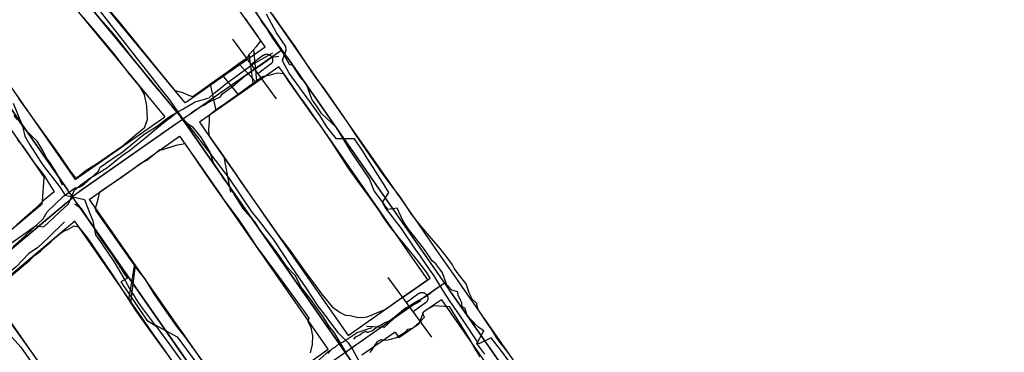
# Model space of a CAD drawing. Header units: inches. Extents: x 1 to 626000, y 0 to 7596230.
# Tile 31 of 68: x 620638 to 620858, y 7595124 to 7595198. Entities that reach past the tile are written whole.
import ezdxf

# ---------------------------------------------------------------- set-up
doc = ezdxf.new("R2010")
doc.units = ezdxf.units.IN
doc.header["$MEASUREMENT"] = 0

msp = doc.modelspace()

# ---------------------------------------------------------------- linework, layer by layer
for points in [[(622284.4, 7592819.49), (619969.04, 7596133.21)], [(620630.74, 7595228.96), (620674.71, 7595175.65)], [(620631.99, 7595227.4), (620673.43, 7595177.19)], [(620634.72, 7595228.38), (620636.73, 7595225.95), (620639.29, 7595222.98), (620643.05, 7595218.84), (620645.81, 7595215.68), (620647.73, 7595213.05), (620649.79, 7595210.28), (620651.84, 7595207.58), (620654.38, 7595204.58), (620657.36, 7595201.02), (620660.73, 7595197.09), (620670.17, 7595185.46), (620672.63, 7595182.5), (620673.02, 7595182.06), (620674.69, 7595181.62), (620676, 7595181.02), (620676.93, 7595180.69), (620677.5, 7595181.08), (620681.21, 7595183.8), (620684.99, 7595186.46), (620687.33, 7595188.12), (620688.93, 7595189.29)], [(620611.81, 7595213.29), (620649.1, 7595159.91)], [(620650.44, 7595209.32), (620673.04, 7595181.91)], [(620688.17, 7595208.23), (620701.83, 7595188.68)], [(620645.83, 7595206.42), (620668.29, 7595179.18)], [(620693.08, 7595191.78), (620683.99, 7595204.79)], [(620686.12, 7595206.47), (621053.62, 7594680.36)], [(620687.26, 7595204.83), (620695.7, 7595192.76)], [(620624.66, 7595199.61), (620645.68, 7595169.53)], [(620652.43, 7595198.38), (620655.52, 7595194.79), (620659.32, 7595190.29), (620662.9, 7595185.64), (620663.01, 7595185.5), (620665.12, 7595182.92), (620666.12, 7595181.14), (620666.69, 7595178.64), (620666.82, 7595175.5), (620666.13, 7595173.68), (620664.15, 7595172.04), (620661.21, 7595169.61), (620655.48, 7595165.64), (620654.58, 7595165.07), (620653.19, 7595164.22), (620651.35, 7595162.78), (620650.93, 7595162.59), (620649.68, 7595164.14), (620647.84, 7595166.88), (620645.67, 7595169.88), (620644.5, 7595171.55), (620642.98, 7595173.67), (620639.16, 7595178.92), (620638.22, 7595180.25)], [(620688.93, 7595189.29), (620689.24, 7595189.52), (620689.52, 7595190.04), (620690.33, 7595190.98), (620691.14, 7595191.88), (620692.12, 7595193.12), (620691.17, 7595194.63), (620689.35, 7595197.18), (620688.83, 7595197.98)], [(620747.37, 7595123.62), (620746.71, 7595124.47), (620745.66, 7595125.74), (620744.69, 7595127.1), (620743.54, 7595128.92), (620742.84, 7595130.02), (620740.57, 7595133.36), (620740.34, 7595133.99), (620740.29, 7595134.65), (620739.11, 7595135.78), (620739.03, 7595136.15), (620738.59, 7595137.01), (620737.92, 7595139.04), (620735.94, 7595141.59), (620735.22, 7595142.52), (620734.89, 7595143.3), (620733.71, 7595144.9), (620732.03, 7595146.96), (620729.32, 7595150.18), (620727.08, 7595152.87), (620725.83, 7595154.49), (620723.23, 7595158.38), (620720.97, 7595161.3), (620719.25, 7595163.62), (620713.45, 7595171.96), (620711.49, 7595175.03), (620706.86, 7595181.69), (620706.36, 7595182.41), (620704.35, 7595185.03), (620702.9, 7595187.13), (620702.6, 7595187.56), (620699.76, 7595191.86), (620696.31, 7595196.73), (620694.71, 7595199.05)], [(620620.49, 7595196.16), (620640.99, 7595166.81)], [(620684.07, 7595185.49), (620693.08, 7595191.78)], [(620685.85, 7595193.46), (620695.58, 7595180.2)], [(620674.71, 7595175.65), (620696.84, 7595191.12)], [(620676.35, 7595176.79), (620695.2, 7595189.97)], [(620692.74, 7595189.9), (620689.96, 7595187.86)], [(620692.74, 7595189.9), (620692.81, 7595189.95), (620692.89, 7595190), (620692.97, 7595190.04), (620693.05, 7595190.07), (620693.14, 7595190.1), (620693.22, 7595190.12), (620693.31, 7595190.14), (620693.4, 7595190.15), (620693.49, 7595190.15), (620693.58, 7595190.15), (620693.66, 7595190.14), (620693.75, 7595190.12), (620693.84, 7595190.1), (620693.92, 7595190.07), (620694.01, 7595190.04), (620694.09, 7595190), (620694.16, 7595189.96), (620694.24, 7595189.91), (620694.31, 7595189.85), (620694.37, 7595189.8), (620694.44, 7595189.73), (620694.49, 7595189.66), (620694.55, 7595189.59), (620694.59, 7595189.52), (620694.64, 7595189.44), (620694.67, 7595189.36), (620694.7, 7595189.27), (620694.73, 7595189.19), (620694.75, 7595189.1), (620694.76, 7595189.01), (620694.77, 7595188.92), (620694.77, 7595188.84), (620694.76, 7595188.75), (620694.75, 7595188.66), (620694.73, 7595188.57), (620694.71, 7595188.49), (620694.68, 7595188.4), (620694.64, 7595188.32), (620694.6, 7595188.24), (620694.55, 7595188.17), (620694.5, 7595188.09), (620694.44, 7595188.03), (620694.38, 7595187.96), (620694.32, 7595187.9), (620694.25, 7595187.85)], [(620697.99, 7595189.48), (620731.91, 7595140.91)], [(620694.25, 7595187.85), (620691.47, 7595185.8)], [(620697.25, 7595185.81), (620696.17, 7595187.35)], [(620701.83, 7595188.68), (620706.29, 7595182.29)], [(620675.37, 7595179.41), (620684.07, 7595185.49)], [(620692.19, 7595184.89), (620690.21, 7595183.49), (620687.99, 7595181.86), (620684.27, 7595179.18), (620682.28, 7595177.83), (620680.64, 7595176.5), (620680.65, 7595175.28), (620680.44, 7595173.34), (620680.53, 7595172.02), (620681, 7595171.37), (620682.53, 7595169.22), (620686.59, 7595163.42), (620687.79, 7595161.61), (620687.86, 7595161.49), (620691.17, 7595156.78), (620696.1, 7595149.81), (620698.6, 7595146.51), (620701.9, 7595141.92), (620703.62, 7595139.66), (620703.91, 7595139.26), (620705.65, 7595136.8), (620708.02, 7595133.93), (620709.81, 7595132.66), (620711.03, 7595132.03), (620712.04, 7595131.96), (620713.51, 7595131.65), (620714.83, 7595131.55), (620715.86, 7595131.7), (620719.29, 7595133.08), (620719.86, 7595133.35), (620723.41, 7595135.83), (620723.7, 7595136.03)], [(620723.7, 7595136.03), (620729.9, 7595140.26), (620729.09, 7595141.66), (620727.85, 7595143.18), (620726.31, 7595145.17), (620725.55, 7595146.08), (620723.14, 7595149.05), (620721, 7595151.75), (620719.51, 7595153.83), (620718.65, 7595155.1), (620716.08, 7595158.74), (620713.73, 7595161.91), (620711.71, 7595164.78), (620707.71, 7595170.87), (620705.59, 7595174.04), (620703.8, 7595176.4), (620702.01, 7595178.97), (620699.67, 7595182.25), (620698.66, 7595183.65), (620697.27, 7595185.75), (620697.23, 7595185.75), (620695.81, 7595185.89), (620694.24, 7595185.5), (620692.43, 7595185.07), (620692.19, 7595184.89)], [(620701.59, 7595179.59), (620697.25, 7595185.81)], [(620673.04, 7595181.91), (620675.2, 7595179.29)], [(620706.29, 7595182.29), (620711.39, 7595174.99)], [(620668.29, 7595179.18), (620670.76, 7595176.19)], [(620701.29, 7595180.03), (620706.82, 7595172.11)], [(620662.38, 7595170.33), (620670.76, 7595176.19)], [(620650.11, 7595158.47), (620674.71, 7595175.65)], [(620673.07, 7595174.5), (620651.75, 7595159.61)], [(620674.71, 7595175.65), (621273.62, 7594318.49)], [(620783.94, 7595019.32), (620674.71, 7595175.65)], [(620675.85, 7595174.01), (620709.78, 7595125.45)], [(620678.47, 7595174.98), (620682.26, 7595169.55)], [(620711.39, 7595174.99), (620727.1, 7595152.51)], [(620665.88, 7595166.19), (620674.04, 7595171.89)], [(620674.04, 7595171.89), (620677.58, 7595166.83)], [(620706.82, 7595172.11), (620722.48, 7595149.69)], [(620637.84, 7595171.17), (620638.92, 7595169.88), (620641.63, 7595165.98), (620643.78, 7595163.19), (620646.09, 7595159.51), (620643.65, 7595157.48), (620641.88, 7595155.79), (620637.72, 7595152.14)], [(620645.68, 7595169.53), (620650.62, 7595162.46)], [(620650.78, 7595162.23), (620662.38, 7595170.33)], [(620680.68, 7595119.76), (620675.18, 7595127.28), (620673.52, 7595129.49), (620670.64, 7595133.46), (620668.36, 7595136.82), (620666.34, 7595140.14), (620664.88, 7595141.94), (620655.47, 7595155.29), (620655.41, 7595155.45), (620655.32, 7595155.61), (620655.23, 7595155.78), (620655.27, 7595155.83), (620655.47, 7595156.31), (620655.85, 7595157.86), (620656.29, 7595159.52), (620657.77, 7595160.54), (620659.09, 7595161.45), (620661.01, 7595162.72), (620663.48, 7595164.48), (620665.41, 7595165.92), (620666.74, 7595166.59), (620669.63, 7595168.91), (620670.27, 7595168.96), (620673.27, 7595169.87), (620675.21, 7595170.26), (620679.4, 7595164.07), (620682.5, 7595159.67), (620683.45, 7595158.31), (620687.17, 7595153.32), (620688.87, 7595150.8), (620691.11, 7595147.43), (620693.26, 7595144.5), (620695.19, 7595141.91), (620699.03, 7595136.67), (620701.18, 7595133.67), (620701.86, 7595132.77), (620702.86, 7595131.38), (620702.63, 7595130.76), (620703.3, 7595129.3), (620703.66, 7595127.46), (620703.59, 7595125.55), (620703.11, 7595123.67)], [(620682.26, 7595169.55), (620687.8, 7595161.62)], [(620640.99, 7595166.81), (620643.87, 7595162.69)], [(620653.87, 7595157.8), (620665.88, 7595166.19)], [(620677.58, 7595166.83), (620683.51, 7595158.33)], [(620643.45, 7595157.35), (620643.87, 7595162.69)], [(620650.62, 7595162.46), (620650.78, 7595162.23)], [(620687.8, 7595161.62), (620693.51, 7595153.45)], [(620562.48, 7595084.64), (620650.25, 7595158.27)], [(620648.72, 7595156.99), (620628.71, 7595140.2)], [(620634.35, 7595149.24), (620643.41, 7595156.84)], [(620643.41, 7595156.84), (620643.45, 7595157.35)], [(620651.4, 7595156.63), (620685.19, 7595108.27)], [(620653.87, 7595157.8), (620655.63, 7595155.28)], [(620688.82, 7595150.74), (620683.51, 7595158.33)], [(620655.63, 7595155.28), (620673.25, 7595130.07)], [(620651.19, 7595152.21), (620650.65, 7595152.99)], [(620668.69, 7595127.17), (620651.19, 7595152.21)], [(620693.51, 7595153.45), (620711.59, 7595127.57)], [(620727.1, 7595152.51), (620729.69, 7595148.81)], [(620707.17, 7595124.48), (620688.82, 7595150.74)], [(620722.48, 7595149.69), (620724.93, 7595146.19)], [(620729.69, 7595148.81), (620731.84, 7595145.73)], [(620724.94, 7595146.18), (620729.3, 7595139.94)], [(620731.84, 7595145.73), (620735.21, 7595140.9)], [(620735.21, 7595140.9), (620737.54, 7595137.57)], [(620686.33, 7595106.63), (620733.06, 7595139.27)], [(620720.45, 7595140.43), (620730.18, 7595127.17)], [(620723.5, 7595135.89), (620729.3, 7595139.94)], [(620733.05, 7595139.27), (620733.05, 7595139.27)], [(620733.07, 7595139.28), (620733.07, 7595139.28)], [(620631.82, 7595136.98), (620643.01, 7595120.97)], [(620712.57, 7595124.96), (620731.43, 7595138.14)], [(620727.34, 7595136.87), (620724.56, 7595134.82)], [(620727.34, 7595136.87), (620727.41, 7595136.92), (620727.49, 7595136.96), (620727.57, 7595137), (620727.65, 7595137.03), (620727.74, 7595137.06), (620727.82, 7595137.08), (620727.91, 7595137.1), (620728, 7595137.11), (620728.09, 7595137.11), (620728.18, 7595137.11), (620728.27, 7595137.1), (620728.35, 7595137.09), (620728.44, 7595137.06), (620728.52, 7595137.04), (620728.61, 7595137), (620728.69, 7595136.97), (620728.76, 7595136.92), (620728.84, 7595136.87), (620728.91, 7595136.82), (620728.98, 7595136.76), (620729.04, 7595136.69), (620729.09, 7595136.63), (620729.15, 7595136.56), (620729.2, 7595136.48), (620729.24, 7595136.4), (620729.27, 7595136.32), (620729.3, 7595136.24), (620729.33, 7595136.15), (620729.35, 7595136.06), (620729.36, 7595135.98), (620729.37, 7595135.89), (620729.37, 7595135.8), (620729.36, 7595135.71), (620729.35, 7595135.62), (620729.33, 7595135.53), (620729.31, 7595135.45), (620729.28, 7595135.37), (620729.24, 7595135.28), (620729.2, 7595135.2), (620729.15, 7595135.13), (620729.1, 7595135.06), (620729.05, 7595134.99), (620728.98, 7595134.92), (620728.92, 7595134.86), (620728.85, 7595134.81)], [(620777.72, 7595075.33), (620734.19, 7595137.63)], [(620737.54, 7595137.57), (620738.09, 7595136.78)], [(620738.09, 7595136.78), (620744.07, 7595128.22)], [(620719.41, 7595133.03), (620723.5, 7595135.89)], [(620728.85, 7595134.81), (620726.07, 7595132.77)], [(620730.66, 7595134.31), (620728.41, 7595132.73)], [(620732.39, 7595135.51), (620730.66, 7595134.31)], [(620732.39, 7595135.51), (620739.64, 7595125.13)], [(620711.59, 7595127.57), (620718.89, 7595132.67)], [(620718.89, 7595132.67), (620719.41, 7595133.03)], [(620727.41, 7595130.2), (620728.41, 7595132.73)], [(620727.68, 7595130.63), (620727.91, 7595130.8), (620728.09, 7595131.13), (620728.64, 7595131.6), (620728.41, 7595132.08), (620728.25, 7595132.56), (620728.96, 7595133.22), (620730.66, 7595134.2), (620734.15, 7595133.99), (620737.93, 7595127.9), (620739.02, 7595126.02), (620739.69, 7595124.87), (620740.98, 7595122.8)], [(620673.25, 7595130.07), (620674.58, 7595128.17)], [(620716.49, 7595123.72), (620717.29, 7595124.89), (620718.2, 7595126.24), (620718.2, 7595126.24), (620718.96, 7595126.66), (620719.69, 7595126.52), (620720.44, 7595126.56), (620721.35, 7595126.78), (620722.39, 7595127.08), (620723.17, 7595127.6), (620724.58, 7595128.51), (620724.94, 7595128.95), (620725.92, 7595129.16), (620726.21, 7595129.4), (620726.86, 7595129.89), (620727.58, 7595130.55), (620727.68, 7595130.63)], [(620722.91, 7595127.06), (620727.41, 7595130.2)], [(620674.58, 7595128.17), (620687, 7595110.39)], [(620722.06, 7595128.3), (620714.69, 7595123.14)], [(620722.06, 7595128.3), (620722.91, 7595127.06)], [(620744.07, 7595128.22), (620752.61, 7595116)], [(620669.99, 7595125.3), (620668.69, 7595127.17)], [(620682.57, 7595107.29), (620669.99, 7595125.3)], [(620702.25, 7595121.04), (620707.17, 7595124.48)], [(620710.93, 7595123.81), (620710.93, 7595123.81)], [(620739.64, 7595125.13), (620748.32, 7595112.71)]]:
    msp.add_lwpolyline(points)
for points, elevation in [([(620685.42, 7595159.42), (620684.07, 7595166.89)], 174.12), ([(620636.51, 7595140.82), (620638.85, 7595142.84), (620640.58, 7595144.26), (620641.69, 7595145.33), (620643.02, 7595146.29), (620644.26, 7595147.5), (620645.27, 7595148.29), (620646.43, 7595149.43), (620647.47, 7595150.31), (620648.08, 7595150.65), (620648.66, 7595150.99), (620648.97, 7595151.03), (620650.53, 7595151.97), (620651.47, 7595151.72), (620653.6, 7595149.11), (620658.96, 7595141.23), (620660.51, 7595138.91), (620664.27, 7595133.03), (620667.21, 7595128.95), (620671.2, 7595123.45)], 0), ([(620643.72, 7595120.17), (620635.57, 7595131.44)], 0)]:
    msp.add_lwpolyline(points, dxfattribs=dict(elevation=elevation))
for points in [[(620653.48, 7595203.33, 180.52), (620658.22, 7595197.27, 179.51), (620661.93, 7595192.52, 178.68), (620664.31, 7595189.48, 178.14), (620665.98, 7595187.34, 177.68), (620668.14, 7595184.59, 177), (620669.95, 7595182.27, 176.33), (620671.75, 7595179.96, 175.69), (620674.38, 7595176.21, 174.88), (620675.78, 7595174.6, 174.58), (620677.82, 7595171.96, 174.15), (620680.76, 7595168.13, 173.38), (620685.07, 7595162.45, 172.17), (620690.11, 7595155.02, 170.89), (620691.56, 7595153.28, 170.26), (620693.78, 7595150.38, 169.48), (620695.05, 7595148.77, 169.11), (620698.78, 7595143.13, 168.48), (620702.32, 7595137.91, 167.43), (620704.85, 7595134.09, 166.46), (620706.26, 7595132.29, 165.98), (620707.42, 7595130.68, 165.66), (620709.31, 7595128.23, 165.35), (620711.6, 7595125.93, 164.72), (620712.66, 7595124.36, 164.65), (620712.66, 7595124.36, 164.65), (620714.09, 7595121.77, 164.27)], [(620711.22, 7595123.62, 169.25), (620709.81, 7595126, 169.75), (620708.41, 7595128.34, 170.16), (620707.44, 7595129.43, 170.43), (620706.07, 7595131.66, 170.72), (620704.34, 7595134.09, 171.04), (620703.03, 7595135.88, 171.36), (620701.16, 7595138.31, 171.81), (620699.77, 7595140.92, 172.4), (620698.03, 7595142.78, 172.93), (620698.03, 7595142.78, 172.93), (620696.19, 7595145.41, 173.3), (620694.15, 7595148.18, 173.83), (620692.09, 7595150.82, 174.31), (620690.91, 7595152.75, 174.72), (620688.2, 7595155.82, 175.34), (620686.21, 7595158.98, 175.83), (620686.06, 7595159.25, 176.08), (620685.96, 7595159.37, 176.4), (620685.32, 7595160.46, 176.65), (620684.93, 7595161.13, 176.92), (620683.93, 7595162.43, 177.26), (620682.84, 7595164.13, 177.81), (620681.6, 7595165.98, 178.17), (620680.77, 7595168.45, 178.54), (620679.6, 7595170.42, 178.74), (620678.94, 7595171.52, 178.85), (620677.84, 7595172.86, 179.07), (620677.15, 7595173.72, 179.29), (620674.81, 7595175.32, 179.53), (620674.76, 7595175.52, 179.65), (620674.23, 7595176.2, 179.91), (620674.07, 7595176.59, 180.16), (620673.65, 7595177.13, 180.3), (620672.64, 7595178.24, 180.47), (620671.11, 7595180.16, 180.9), (620669.58, 7595181.88, 181.12), (620667.84, 7595183.94, 181.43), (620665.25, 7595187.17, 181.73), (620664.01, 7595188.76, 181.95), (620662.9, 7595190.12, 182.15), (620660.96, 7595192.68, 182.67), (620659.33, 7595194.7, 183.11), (620656.43, 7595197.96, 183.72)], [(620742.06, 7595123.36, 164.12), (620740.26, 7595125.79, 164.39), (620741.84, 7595128.55, 164.58), (620741.02, 7595129.13, 164.75), (620740.69, 7595129.41, 164.9), (620740.02, 7595129.96, 165.04), (620739.63, 7595130.45, 165.24), (620738.82, 7595131.28, 165.28), (620738.07, 7595132.21, 165.56), (620737.71, 7595133.5, 165.52), (620736.94, 7595133.96, 165.43), (620736.95, 7595134.42, 165.46), (620736.98, 7595134.84, 165.49), (620736.7, 7595135.24, 165.52), (620736.63, 7595135.53, 165.6), (620736.41, 7595135.78, 165.66), (620736.32, 7595136.17, 165.84), (620736.15, 7595136.39, 166.1), (620736.14, 7595136.61, 166.37), (620736.04, 7595137.23, 166.56), (620734.74, 7595137.6, 166.61), (620733.92, 7595138.52, 166.79), (620733.63, 7595138.71, 166.98), (620732.62, 7595141.46, 167.06), (620732.24, 7595142.02, 167.39), (620731.15, 7595143.51, 167.72), (620730.34, 7595144.17, 168.13), (620728.59, 7595146.66, 168.1), (620726.26, 7595149.74, 168.56), (620725.09, 7595151.22, 168.91), (620724.16, 7595152.53, 169.16), (620723.9, 7595152.99, 169.08), (620723.38, 7595154.09, 168.71), (620722.53, 7595155.87, 168.84), (620720.46, 7595155.55, 168.91), (620719.28, 7595157.27, 169.29), (620717.43, 7595159.74, 169.93), (620716.37, 7595162.38, 170.72), (620715.11, 7595164.25, 171.11), (620712.16, 7595168.63, 172.04), (620709.04, 7595173.83, 172.94), (620705.69, 7595176.94, 173.65), (620705.41, 7595177.34, 173.72), (620704.79, 7595178.36, 173.9), (620704.06, 7595179.37, 174.11), (620703.53, 7595180.11, 174.34), (620702.32, 7595183.49, 174.68), (620700.93, 7595185.09, 175.2), (620699.25, 7595187.59, 175.68), (620698.5, 7595187.88, 175.95), (620697.03, 7595190.48, 176.23), (620694.81, 7595193.73, 177.3), (620693.3, 7595196.1, 177.91), (620692.33, 7595197.37, 177.99), (620691.14, 7595199.4, 178.49)], [(620747.5, 7595121.78, 159.48), (620745.64, 7595124.27, 159.9), (620743.5, 7595127.01, 160.42), (620740.71, 7595125.69, 160.5), (620739.57, 7595127.45, 160.83), (620736.4, 7595132.1, 161.66), (620734.36, 7595135.12, 162.02), (620732.74, 7595137.63, 162.04), (620730.76, 7595140.8, 162.1), (620729.26, 7595142.93, 162.44), (620727.45, 7595145.67, 162.94), (620726.66, 7595146.57, 163.03), (620723.51, 7595151.33, 164.11), (620720.71, 7595154.92, 164.91), (620720.02, 7595155.78, 165.17), (620719.25, 7595157.16, 165.59), (620720.68, 7595159.38, 165.75), (620719.24, 7595161.65, 166.33), (620716.52, 7595165.94, 167.3), (620716.01, 7595166.77, 167.51), (620714.86, 7595168.53, 168.04), (620713.03, 7595171.33, 168.57), (620708.97, 7595171.27, 168.92), (620706.88, 7595174, 169.44), (620705.29, 7595176.5, 169.85), (620703.03, 7595179.63, 170.46), (620701.44, 7595181.86, 170.71), (620698.43, 7595185.89, 171.42), (620697.09, 7595188.38, 171.81), (620696.96, 7595188.79, 171.7), (620697.82, 7595190.99, 172.17), (620697.72, 7595191.84, 172.35), (620695.65, 7595194.91, 173.07), (620693.42, 7595199.08, 174.17)], [(620636.96, 7595147.38, 174.53), (620638.72, 7595148.88, 174.7), (620641.11, 7595151.12, 174.9), (620643.63, 7595153.48, 175.15), (620644.51, 7595155.03, 175.17), (620648.19, 7595158.57, 175.3), (620650.73, 7595160.43, 175.47), (620651.63, 7595160.54, 175.6), (620652.74, 7595161.23, 175.77), (620655.95, 7595164.11, 175.91), (620656.31, 7595165.01, 175.76), (620657.49, 7595165.79, 175.66), (620659.32, 7595167.08, 175.46), (620661.18, 7595168.28, 175.21), (620666.17, 7595172.33, 175.43), (620669.05, 7595174.16, 175.4), (620670.61, 7595175.38, 175.14), (620671.9, 7595176.32, 174.96), (620674.59, 7595177.86, 174.74), (620677.51, 7595179.52, 174.35), (620680.6, 7595180.42, 173.96), (620681.76, 7595181.47, 173.8), (620684.65, 7595183.78, 173.51), (620690.15, 7595187.78, 172.74), (620694.78, 7595190.42, 172.2)], [(620696.12, 7595189.62, 176.28), (620694.58, 7595189.37, 176.24), (620692.5, 7595187.94, 176.58), (620688.52, 7595185.21, 177.34), (620685.84, 7595182.9, 177.62), (620683.38, 7595181.11, 178.45), (620682.9, 7595180.49, 178.68), (620681.14, 7595179.74, 178.76), (620680.36, 7595179.29, 178.89), (620679.74, 7595178.89, 179.02), (620678.91, 7595178.49, 179.18), (620678.48, 7595178.19, 179.31), (620677.34, 7595177.53, 179.43), (620676.7, 7595177.08, 179.56)], [(620690.46, 7595183.74, 173.71), (620689.52, 7595190.17, 175.1)], [(620690.48, 7595191.19, 174.13), (620691.21, 7595184.18, 173.68)], [(620696.17, 7595187.35, 0), (620686.98, 7595180.93, 0)], [(620690.95, 7595184.05, 174.35), (620687.22, 7595187.97, 175.19)], [(620683.53, 7595185.49, 175.83), (620687.03, 7595181.21, 174.57)], [(620680.87, 7595183.47, 177.01), (620682.08, 7595177.63, 176.24)], [(620686.98, 7595180.93, 0), (620678.47, 7595174.98, 0)], [(620636.92, 7595179.27, 177.58), (620639, 7595174.16, 177), (620639.53, 7595171.92, 176.46), (620640.64, 7595170, 176), (620643.02, 7595166.29, 175.31), (620643.81, 7595165.04, 175.28), (620645.19, 7595163.39, 175.34), (620647.26, 7595160.66, 175.24), (620648.55, 7595158.8, 175.06), (620652.86, 7595157.77, 175.27), (620654.03, 7595154.69, 175.36), (620654.7, 7595153.07, 175.3), (620655.3, 7595149.92, 174.82), (620656.84, 7595147.71, 174.41), (620659.39, 7595144.01, 173.61), (620661.97, 7595139.66, 172.76), (620662.85, 7595138, 172.38), (620664.67, 7595135.13, 171.66), (620665.34, 7595134.13, 171.42), (620668.43, 7595129.99, 170.72), (620673.49, 7595127.26, 170.33), (620678.9, 7595119.92, 169.05)], [(620636.51, 7595148.12, 179.58), (620641.89, 7595151.97, 180), (620643.77, 7595151.69, 179.99), (620647.24, 7595154.97, 180.21), (620649.24, 7595156.86, 180.41), (620650.61, 7595159.99, 180.65), (620652.32, 7595161.28, 180.74), (620653.32, 7595162.04, 180.89), (620653.81, 7595162.41, 181.2), (620655.31, 7595163.27, 181.2), (620657.59, 7595164.67, 181.01), (620658.5, 7595165.39, 181.02), (620660.97, 7595167.35, 180.65), (620662.85, 7595168.72, 180.54), (620666.19, 7595171.41, 180.06), (620668.98, 7595173.65, 179.99), (620671.21, 7595175.44, 179.88), (620671.38, 7595175.58, 179.92), (620671.47, 7595175.65, 180.19), (620672.29, 7595176.31, 180.16), (620672.9, 7595176.8, 180.33), (620673.38, 7595177.19, 180.32)], [(620647.95, 7595160.96, 179.39), (620646.9, 7595163.25, 179.28), (620646.12, 7595164.5, 179.27), (620645.05, 7595166.21, 179.28), (620644.29, 7595167.16, 179.27), (620643.59, 7595168.54, 179.54), (620642.32, 7595170.8, 180.1), (620640.79, 7595172.16, 180.77), (620640.21, 7595172.81, 180.68), (620639.34, 7595173.86, 181.01), (620638.33, 7595175.14, 181), (620637.53, 7595175.94, 180.83), (620637.18, 7595176.54, 180.83)], [(620650.68, 7595156.83, 180.38), (620651.71, 7595156.09, 180.32), (620651.89, 7595155.97, 180.15), (620652.05, 7595155.85, 178.95), (620652.84, 7595154.7, 179), (620653.81, 7595153.04, 178.71), (620654.86, 7595151.76, 178.86), (620655.3, 7595150.73, 178.68), (620656.61, 7595148.79, 178.44), (620658.92, 7595145.58, 177.98), (620660.32, 7595143.39, 177.71), (620661.72, 7595141.18, 177.34), (620662.38, 7595140.35, 177.2), (620662.41, 7595140.31, 177.08), (620660.95, 7595139.46, 176.68), (620661.22, 7595139.07, 176.5), (620662.5, 7595137.19, 176.16), (620664.53, 7595134.21, 175.44), (620666.74, 7595130.97, 174.91), (620668.75, 7595129.67, 174.68), (620671.84, 7595125.45, 173.97), (620674.51, 7595121.76, 173.39)], [(620648.38, 7595152.83, 180.08), (620644.74, 7595149.25, 179.87), (620642.35, 7595147.07, 179.65), (620640.43, 7595145.8, 179.47), (620637.6, 7595142.79, 179.4), (620634.55, 7595140.23, 179.22), (620633.57, 7595140.1, 179.13), (620629.87, 7595136.94, 178.99)], [(620650.65, 7595152.99, 0), (620631.73, 7595137.12, 0)], [(620663.99, 7595143.46, 174.33), (620662.66, 7595135.48, 173.7)], [(620663.13, 7595134.99, 172.16), (620664.19, 7595143.08, 173.52)], [(620626.27, 7595138.65, 174.04), (620638.63, 7595124.96, 171.97), (620642.88, 7595118.87, 170.97)], [(620712.84, 7595126.75, 169.21), (620713.35, 7595127.22, 169.18), (620714.24, 7595127.71, 169.2), (620714.7, 7595128.12, 169.2), (620715.62, 7595128.49, 169.19), (620715.86, 7595128.18, 169.15), (620717.04, 7595128.68, 169.11), (620717.55, 7595129.08, 169.04), (620717.95, 7595129.33, 168.98), (620718.25, 7595129.58, 168.76), (620718.76, 7595129.78, 168.52), (620719.26, 7595130.16, 168.36), (620720.04, 7595130.52, 168.09), (620720.72, 7595130.83, 167.96), (620722.08, 7595131.77, 167.29), (620724.38, 7595133.66, 166.77), (620725.04, 7595133.98, 166.63), (620726.57, 7595134.94, 166.29), (620728.6, 7595136.06, 165.81), (620730.06, 7595137.05, 165.45)], [(620727.74, 7595135.21, 162.37), (620724.23, 7595133.34, 162.98), (620722.32, 7595131.95, 163.39), (620721.53, 7595131.1, 163.56), (620719.62, 7595129.32, 164.04), (620715.71, 7595129.51, 164.69)], [(620707.11, 7595123.54, 164.62), (620708.15, 7595124.68, 164.8), (620708.76, 7595125.03, 164.77), (620709.53, 7595125.66, 165.05), (620710.46, 7595126.14, 165.13), (620713.6, 7595128.21, 165), (620716.96, 7595129.35, 164.6)], [(620696.38, 7595114.23, 170.31), (620697.97, 7595115.67, 170.2), (620699.38, 7595116.95, 170.11), (620701.91, 7595119.24, 169.97), (620702.96, 7595120.19, 170), (620703.86, 7595121, 169.96), (620705.93, 7595122.87, 169.78), (620707.41, 7595124.21, 169.59)]]:
    msp.add_polyline3d(points)

doc.saveas('drawing.dxf')
